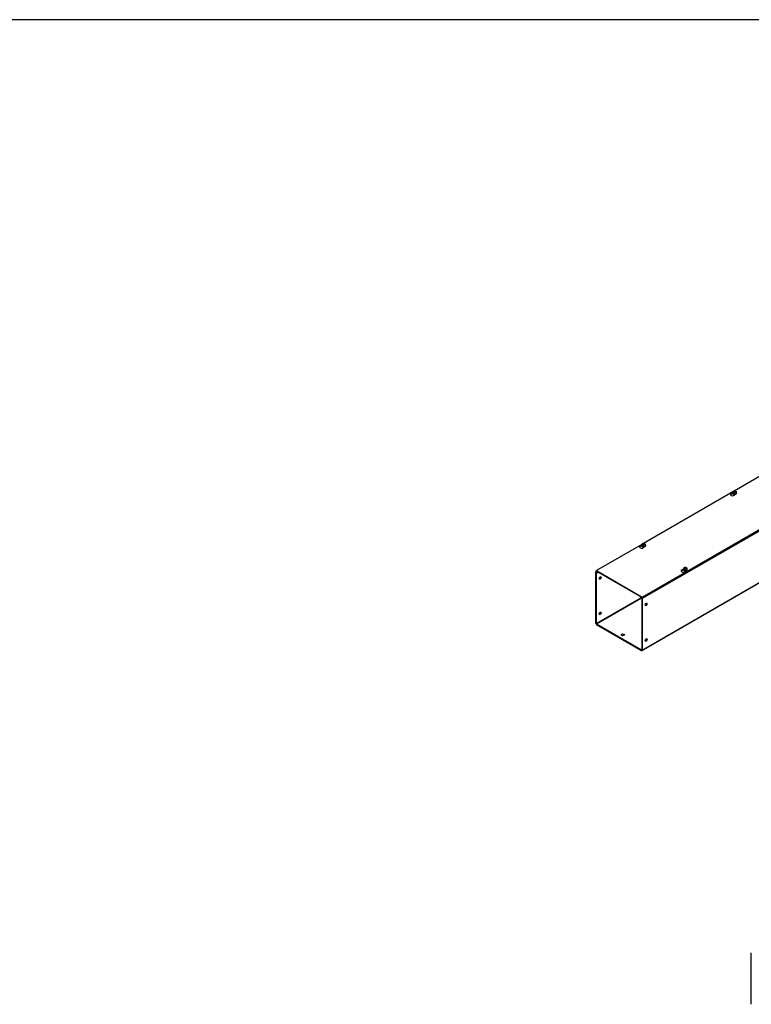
# Model space of a CAD drawing. Header units: inches. Extents: x 1 to 299, y -2 to 199.
# Tile 5 of 8: x 137 to 206, y 107 to 199. Entities that reach past the tile are written whole.
import ezdxf

# ---------------------------------------------------------------- set-up
doc = ezdxf.new("R2010")
doc.units = ezdxf.units.IN
doc.header["$MEASUREMENT"] = 0
for name, color, linetype in [('COM56308-3', 7, 'Continuous'), ('COM56349-2', 7, 'Continuous'), ('Default', 7, 'Continuous'), ('SCS19515', 7, 'Continuous')]:
    doc.layers.add(name, color=color, linetype=linetype)

# ---------------------------------------------------------------- blocks, each defined once
blk = doc.blocks.new('SE2')
at = {"layer": 'COM56308-3', "color": 7, "linetype": 'Continuous'}
for p, q in [((195.484, 145.015), (237.866, 169.484)), ((195.484, 144.968), (237.866, 169.438)), ((212.425, 159.736), (204.082, 154.92)), ((203.939, 154.837), (195.597, 150.021)), ((203.942, 154.665), (203.942, 154.673)), ((203.947, 154.667), (203.942, 154.665)), ((204.119, 154.581), (204.119, 154.609)), ((195.454, 149.938), (191.205, 147.485)), ((195.457, 149.766), (195.457, 149.774)), ((195.461, 149.769), (195.457, 149.766)), ((195.634, 149.682), (195.634, 149.71)), ((191.205, 147.485), (195.484, 145.015)), ((191.205, 147.439), (191.205, 147.485)), ((191.205, 147.439), (195.484, 144.968)), ((199.338, 147.525), (199.338, 147.534)), ((199.343, 147.528), (199.338, 147.525)), ((199.515, 147.441), (199.515, 147.469)), ((195.484, 144.968), (195.484, 145.015))]:
    blk.add_line(p, q, dxfattribs=at)
for centre, start_param, end_param in [((203.917, 154.595), 1.535951, 6.405229), ((203.917, 154.549), 1.448753, 2.941717), ((195.432, 149.696), 1.535951, 6.405229), ((195.432, 149.65), 1.448753, 2.941717), ((199.313, 147.455), 1.53437, 6.405229), ((199.313, 147.409), 1.448753, 2.941717)]:
    blk.add_ellipse(centre, major_axis=(0.203, 0), ratio=0.57735, start_param=start_param, end_param=end_param, dxfattribs=at)
at = {"layer": 'COM56349-2', "color": 7, "linetype": 'Continuous'}
for p, q in [((280.337, 193.862), (195.484, 144.872)), ((195.466, 140.028), (280.319, 189.018)), ((195.484, 140.067), (280.337, 189.057)), ((191.161, 142.563), (191.161, 147.368)), ((191.218, 147.431), (191.179, 147.408)), ((191.201, 147.345), (191.222, 147.357)), ((191.201, 142.54), (191.201, 147.345)), ((191.244, 147.416), (191.222, 147.404)), ((191.222, 147.404), (191.338, 147.337)), ((191.222, 147.357), (191.338, 147.29)), ((191.36, 147.349), (191.338, 147.337)), ((191.338, 147.29), (191.338, 147.337)), ((191.4, 147.326), (191.338, 147.29)), ((199.236, 147.517), (199.126, 147.453)), ((195.383, 144.954), (191.201, 142.54)), ((191.222, 142.505), (195.424, 144.931)), ((195.307, 145.045), (195.329, 145.057)), ((195.307, 145.045), (195.423, 144.978)), ((195.307, 144.998), (195.307, 145.045)), ((195.307, 144.998), (195.423, 144.931)), ((195.423, 144.978), (195.445, 144.99)), ((195.444, 144.896), (195.444, 140.091)), ((195.484, 144.872), (195.484, 140.067)), ((191.222, 142.505), (195.423, 140.079)), ((191.222, 142.458), (195.423, 140.032)), ((195.444, 140.091), (195.423, 140.079))]:
    blk.add_line(p, q, dxfattribs=at)
for centre, major_axis, start_param, end_param in [((191.222, 147.333), (0.043, -0.0745), 2.356194, 3.926991), ((191.222, 147.333), (0.0145, -0.0251), 2.356194, 3.926991), ((191.514, 146.826), (-0.067, -0.115), 0.307887, 2.833706), ((195.423, 144.908), (-0.043, 0.0745), 3.926991, 5.497787), ((195.423, 144.908), (-0.0145, 0.0251), 3.926991, 5.497787), ((195.797, 144.354), (0.067, 0.115), 3.44948, 5.975298), ((191.514, 143.514), (-0.067, -0.115), 0.307887, 2.833706), ((191.222, 142.528), (-0.043, 0.0745), 0.785398, 2.356194), ((191.222, 142.528), (-0.0145, 0.0251), 0.785398, 2.356194), ((193.676, 141.449), (0.156, 0), 0.260902, 2.88069), ((195.797, 141.041), (0.067, 0.115), 3.44948, 5.975298), ((195.423, 140.102), (-0.0145, 0.0251), 2.356194, 3.926991), ((195.423, 140.102), (-0.043, 0.0745), 2.356194, 3.926991)]:
    blk.add_ellipse(centre, major_axis=major_axis, ratio=0.57735, start_param=start_param, end_param=end_param, dxfattribs=at)
for centre, major_axis in [((191.555, 146.803), (-0.067, -0.115)), ((195.838, 144.33), (0.067, 0.115)), ((191.555, 143.49), (-0.067, -0.115)), ((193.676, 141.496), (0.156, 0)), ((195.838, 141.018), (0.067, 0.115))]:
    blk.add_ellipse(centre, major_axis=major_axis, ratio=0.57735, dxfattribs=at)
at = {"layer": 'SCS19515', "color": 7, "linetype": 'Continuous'}
for p, q in [((203.922, 154.775), (203.922, 154.726)), ((204.03, 154.766), (203.958, 154.725)), ((204.054, 154.841), (204.023, 154.823)), ((204.054, 154.881), (204.123, 154.881)), ((204.054, 154.841), (204.054, 154.881)), ((204.054, 154.841), (204.054, 154.79)), ((204.054, 154.82), (204.123, 154.82)), ((204.065, 154.799), (204.096, 154.817)), ((204.166, 154.817), (204.096, 154.817)), ((204.154, 154.899), (204.123, 154.881)), ((204.123, 154.82), (204.123, 154.881)), ((204.166, 154.845), (204.123, 154.82)), ((204.166, 154.857), (204.196, 154.875)), ((204.166, 154.857), (204.166, 154.817)), ((204.297, 154.726), (204.297, 154.775)), ((195.437, 149.877), (195.437, 149.828)), ((195.545, 149.867), (195.473, 149.826)), ((195.568, 149.942), (195.538, 149.924)), ((195.568, 149.982), (195.638, 149.982)), ((195.568, 149.942), (195.568, 149.982)), ((195.568, 149.942), (195.568, 149.891)), ((195.568, 149.921), (195.638, 149.921)), ((195.58, 149.9), (195.611, 149.918)), ((195.68, 149.918), (195.611, 149.918)), ((195.669, 150), (195.638, 149.982)), ((195.638, 149.921), (195.638, 149.982)), ((195.68, 149.946), (195.638, 149.921)), ((195.68, 149.958), (195.711, 149.976)), ((195.68, 149.958), (195.68, 149.918)), ((195.812, 149.828), (195.812, 149.877)), ((199.319, 147.635), (199.319, 147.586)), ((199.426, 147.626), (199.355, 147.585)), ((199.45, 147.701), (199.419, 147.683)), ((199.45, 147.741), (199.52, 147.741)), ((199.45, 147.701), (199.45, 147.741)), ((199.45, 147.701), (199.45, 147.65)), ((199.45, 147.68), (199.52, 147.68)), ((199.462, 147.659), (199.492, 147.677)), ((199.562, 147.677), (199.492, 147.677)), ((199.55, 147.759), (199.52, 147.741)), ((199.52, 147.68), (199.52, 147.741)), ((199.562, 147.705), (199.52, 147.68)), ((199.562, 147.717), (199.593, 147.735)), ((199.562, 147.717), (199.562, 147.677)), ((199.694, 147.586), (199.694, 147.635))]:
    blk.add_line(p, q, dxfattribs=at)
for centre, radius, start, end in [((204.1, 154.702), 0.144, 122.64314, 170.97254), ((204.143, 154.678), 0.144, 122.64346, 170.97222), ((204.171, 154.777), 0.125, 359.54909, 52.50706), ((195.615, 149.803), 0.144, 122.64314, 170.97254), ((195.657, 149.779), 0.144, 122.64346, 170.97222), ((195.686, 149.878), 0.125, 359.54909, 52.50706), ((199.497, 147.562), 0.144, 122.64314, 170.97254), ((199.539, 147.538), 0.144, 122.64346, 170.97222), ((199.567, 147.637), 0.125, 359.54909, 52.50706)]:
    blk.add_arc(centre, radius, start, end, dxfattribs=at)
for centre, major_axis, start_param, end_param in [((204.11, 154.775), (0.188, 0), 3.143306, 6.283185), ((204.11, 154.726), (-0.188, 0), 0, 3.122245), ((204.11, 154.788), (-0.186, 0), 0.623612, 0.947184), ((204.11, 154.849), (0.0975, 0), 1.098165, 3.614224), ((204.11, 154.849), (-0.0975, 0), 1.098165, 3.614224), ((204.11, 154.775), (0.188, 0), 0, 0.001663), ((204.11, 154.726), (-0.188, 0), 3.122245, 3.141593), ((195.624, 149.877), (0.188, 0), 3.143306, 6.283185), ((195.624, 149.95), (0.0975, 0), 1.098165, 3.614224), ((195.624, 149.95), (-0.0975, 0), 1.098165, 3.614224), ((195.624, 149.877), (0.188, 0), 0, 0.001663), ((195.624, 149.828), (-0.188, 0), 0, 3.122245), ((195.624, 149.889), (-0.186, 0), 0.623612, 0.947184), ((195.624, 149.828), (-0.188, 0), 3.122245, 3.141593), ((199.506, 147.635), (0.188, 0), 3.143306, 6.283185), ((199.506, 147.586), (-0.188, 0), 0, 3.122245), ((199.506, 147.648), (-0.186, 0), 0.623612, 0.947184), ((199.506, 147.709), (0.0975, 0), 1.098165, 3.614224), ((199.506, 147.709), (-0.0975, 0), 1.098165, 3.614224), ((199.506, 147.635), (0.188, 0), 0, 0.001663), ((199.506, 147.586), (-0.188, 0), 3.122245, 3.141593)]:
    blk.add_ellipse(centre, major_axis=major_axis, ratio=0.57735, start_param=start_param, end_param=end_param, dxfattribs=at)
for points, knots in [([(203.922, 154.727), (203.922, 154.726), (203.921, 154.718), (203.925, 154.702), (203.934, 154.682), (203.95, 154.662), (203.97, 154.645), (203.995, 154.631), (204.025, 154.619), (204.057, 154.612), (204.091, 154.608), (204.126, 154.607), (204.16, 154.611), (204.192, 154.619), (204.222, 154.63), (204.249, 154.645), (204.271, 154.663), (204.286, 154.683), (204.295, 154.704), (204.296, 154.717), (204.297, 154.724)], [0, 0, 0, 0, 0.004591, 0.05958, 0.114128, 0.170023, 0.22828, 0.288456, 0.349425, 0.410304, 0.47099, 0.531583, 0.592246, 0.653109, 0.714363, 0.776172, 0.838515, 0.900442, 0.953761, 1, 1, 1, 1]), ([(204.196, 154.906), (204.194, 154.907), (204.183, 154.912), (204.158, 154.918), (204.124, 154.922), (204.089, 154.922), (204.054, 154.917), (204.022, 154.907), (203.993, 154.893), (203.969, 154.875), (203.949, 154.854), (203.934, 154.831), (203.925, 154.806), (203.922, 154.786), (203.922, 154.777), (203.923, 154.775)], [0, 0, 0, 0, 0.019262, 0.112084, 0.205821, 0.299966, 0.395401, 0.493199, 0.584145, 0.671373, 0.754059, 0.833451, 0.910978, 0.987755, 1, 1, 1, 1]), ([(204.218, 154.875), (204.218, 154.879), (204.217, 154.883), (204.214, 154.889), (204.213, 154.892), (204.209, 154.898), (204.207, 154.9), (204.202, 154.904), (204.199, 154.905), (204.193, 154.907), (204.19, 154.908), (204.183, 154.908), (204.18, 154.908), (204.173, 154.907), (204.169, 154.906), (204.162, 154.903), (204.158, 154.901), (204.154, 154.899)], [0, 0, 0, 0, 0.125, 0.125, 0.25, 0.25, 0.375, 0.375, 0.5, 0.5, 0.625, 0.625, 0.75, 0.75, 0.875, 0.875, 1, 1, 1, 1]), ([(204.196, 154.875), (204.2, 154.877), (204.204, 154.879), (204.212, 154.881), (204.215, 154.883), (204.222, 154.884), (204.226, 154.884), (204.232, 154.884), (204.236, 154.883), (204.241, 154.881), (204.244, 154.879), (204.247, 154.877), (204.247, 154.877), (204.247, 154.877)], [0, 0, 0, 0, 0.125, 0.125, 0.25, 0.25, 0.375, 0.375, 0.5, 0.5, 0.625, 0.625, 0.6404921, 0.6404921, 0.6404921, 0.6404921]), ([(195.711, 150.007), (195.709, 150.008), (195.697, 150.013), (195.672, 150.019), (195.639, 150.023), (195.604, 150.023), (195.569, 150.018), (195.537, 150.008), (195.508, 149.994), (195.483, 149.976), (195.464, 149.955), (195.449, 149.932), (195.44, 149.907), (195.436, 149.887), (195.437, 149.878), (195.437, 149.876)], [0, 0, 0, 0, 0.019262, 0.112084, 0.205821, 0.299966, 0.395401, 0.493199, 0.584145, 0.671373, 0.754059, 0.833451, 0.910978, 0.987755, 1, 1, 1, 1]), ([(195.733, 149.976), (195.733, 149.98), (195.732, 149.984), (195.729, 149.99), (195.727, 149.993), (195.724, 149.999), (195.721, 150.001), (195.716, 150.005), (195.714, 150.006), (195.708, 150.008), (195.705, 150.009), (195.698, 150.01), (195.695, 150.009), (195.687, 150.008), (195.684, 150.007), (195.676, 150.004), (195.673, 150.002), (195.669, 150)], [0, 0, 0, 0, 0.125, 0.125, 0.25, 0.25, 0.375, 0.375, 0.5, 0.5, 0.625, 0.625, 0.75, 0.75, 0.875, 0.875, 1, 1, 1, 1]), ([(195.711, 149.976), (195.715, 149.978), (195.719, 149.98), (195.726, 149.983), (195.73, 149.984), (195.737, 149.985), (195.74, 149.985), (195.747, 149.985), (195.75, 149.984), (195.756, 149.982), (195.759, 149.98), (195.762, 149.978), (195.762, 149.978), (195.762, 149.978)], [0, 0, 0, 0, 0.125, 0.125, 0.25, 0.25, 0.375, 0.375, 0.5, 0.5, 0.625, 0.625, 0.6404921, 0.6404921, 0.6404921, 0.6404921]), ([(195.437, 149.828), (195.437, 149.827), (195.436, 149.819), (195.44, 149.803), (195.449, 149.783), (195.464, 149.763), (195.485, 149.746), (195.51, 149.732), (195.539, 149.72), (195.572, 149.713), (195.606, 149.709), (195.64, 149.708), (195.674, 149.712), (195.707, 149.72), (195.737, 149.731), (195.763, 149.746), (195.785, 149.764), (195.801, 149.784), (195.81, 149.805), (195.811, 149.818), (195.811, 149.825)], [0, 0, 0, 0, 0.004591, 0.05958, 0.114128, 0.170023, 0.22828, 0.288456, 0.349425, 0.410304, 0.47099, 0.531583, 0.592246, 0.653109, 0.714363, 0.776172, 0.838515, 0.900442, 0.953761, 1, 1, 1, 1]), ([(199.593, 147.766), (199.59, 147.767), (199.579, 147.772), (199.554, 147.778), (199.52, 147.782), (199.485, 147.782), (199.451, 147.777), (199.418, 147.767), (199.389, 147.753), (199.365, 147.735), (199.345, 147.714), (199.331, 147.691), (199.322, 147.666), (199.318, 147.646), (199.319, 147.637), (199.319, 147.635)], [0, 0, 0, 0, 0.019262, 0.112084, 0.205821, 0.299966, 0.395401, 0.493199, 0.584145, 0.671373, 0.754059, 0.833451, 0.910978, 0.987755, 1, 1, 1, 1]), ([(199.319, 147.587), (199.319, 147.586), (199.318, 147.578), (199.322, 147.562), (199.331, 147.542), (199.346, 147.522), (199.366, 147.505), (199.392, 147.491), (199.421, 147.479), (199.453, 147.472), (199.487, 147.468), (199.522, 147.467), (199.556, 147.471), (199.589, 147.479), (199.619, 147.49), (199.645, 147.505), (199.667, 147.523), (199.682, 147.543), (199.692, 147.564), (199.693, 147.577), (199.693, 147.584)], [0, 0, 0, 0, 0.004591, 0.05958, 0.114128, 0.170023, 0.22828, 0.288456, 0.349425, 0.410304, 0.47099, 0.531583, 0.592246, 0.653109, 0.714363, 0.776172, 0.838515, 0.900442, 0.953761, 1, 1, 1, 1]), ([(199.615, 147.735), (199.614, 147.739), (199.613, 147.743), (199.611, 147.749), (199.609, 147.752), (199.605, 147.758), (199.603, 147.76), (199.598, 147.764), (199.595, 147.765), (199.589, 147.767), (199.586, 147.768), (199.58, 147.768), (199.576, 147.768), (199.569, 147.767), (199.565, 147.766), (199.558, 147.763), (199.554, 147.761), (199.55, 147.759)], [0, 0, 0, 0, 0.125, 0.125, 0.25, 0.25, 0.375, 0.375, 0.5, 0.5, 0.625, 0.625, 0.75, 0.75, 0.875, 0.875, 1, 1, 1, 1]), ([(199.593, 147.735), (199.597, 147.737), (199.6, 147.739), (199.608, 147.741), (199.612, 147.742), (199.619, 147.744), (199.622, 147.744), (199.629, 147.743), (199.632, 147.743), (199.638, 147.741), (199.64, 147.739), (199.643, 147.737), (199.644, 147.737), (199.644, 147.737)], [0, 0, 0, 0, 0.125, 0.125, 0.25, 0.25, 0.375, 0.375, 0.5, 0.5, 0.625, 0.625, 0.6404921, 0.6404921, 0.6404921, 0.6404921])]:
    blk.add_open_spline(points, degree=3, knots=knots, dxfattribs=at)
blk = doc.blocks.new('SE3')
at = {"layer": 'COM56349-2', "color": 7, "linetype": 'Continuous'}
blk.add_line((205.673, 106.992), (205.673, 111.797), dxfattribs=at)
blk = doc.blocks.new('BORDER')
at = {"layer": 'Default', "color": 7, "linetype": 'Continuous'}
blk.add_line((0, 27.86), (-41.86, 27.86), dxfattribs=at)

msp = doc.modelspace()

# ---------------------------------------------------------------- block references
at = {"layer": 'Default', "color": 7, "xscale": 7.12, "yscale": 7.12, "zscale": 7.12}
msp.add_blockref('BORDER', (299.411, 0.564), dxfattribs=at)
at = {"layer": 'Default'}
for name in ['SE2', 'SE3']:
    msp.add_blockref(name, (0, 0), dxfattribs=at)

doc.saveas('drawing.dxf')
